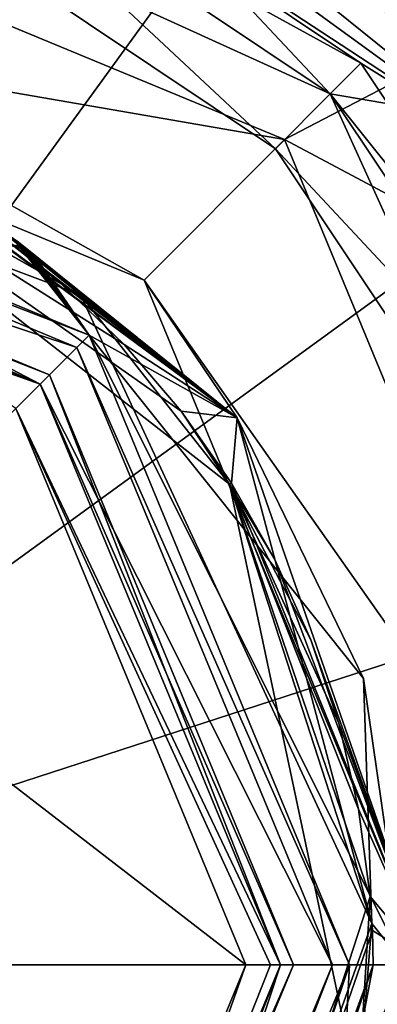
# Model space of a CAD drawing. Header units: millimetres. Extents: x -94 to 205, y -120 to 508.
# Tile 118 of 161: x 6.48 to 10.62, y 299.54 to 310.93. Entities that reach past the tile are written whole.
import ezdxf

# ---------------------------------------------------------------- set-up
doc = ezdxf.new("R2010")
doc.units = ezdxf.units.MM
doc.header["$LTSCALE"] = 65.185185
for name, color, linetype in [('1139', 7, 'CONTINUOUS'), ('1147', 7, 'CONTINUOUS'), ('1154', 7, 'CONTINUOUS'), ('1156', 7, 'CONTINUOUS'), ('1165', 7, 'CONTINUOUS'), ('1166', 7, 'CONTINUOUS'), ('1167', 7, 'CONTINUOUS'), ('1168', 7, 'CONTINUOUS'), ('1170', 7, 'CONTINUOUS'), ('1174', 7, 'CONTINUOUS'), ('1175', 7, 'CONTINUOUS'), ('1176', 7, 'CONTINUOUS'), ('1178', 7, 'CONTINUOUS'), ('1181', 7, 'CONTINUOUS'), ('1188', 7, 'CONTINUOUS'), ('1190', 7, 'CONTINUOUS'), ('1192', 7, 'CONTINUOUS'), ('1195', 7, 'CONTINUOUS'), ('1197', 7, 'CONTINUOUS'), ('1199', 7, 'CONTINUOUS'), ('1351', 7, 'CONTINUOUS'), ('1352', 7, 'CONTINUOUS'), ('1353', 7, 'CONTINUOUS'), ('1357', 7, 'CONTINUOUS'), ('1358', 7, 'CONTINUOUS'), ('1359', 7, 'CONTINUOUS'), ('1360', 7, 'CONTINUOUS'), ('1361', 7, 'CONTINUOUS'), ('1367', 7, 'CONTINUOUS'), ('1368', 7, 'CONTINUOUS'), ('1369', 7, 'CONTINUOUS'), ('1371', 7, 'CONTINUOUS'), ('1441', 7, 'CONTINUOUS'), ('1442', 7, 'CONTINUOUS'), ('1443', 7, 'CONTINUOUS'), ('1444', 7, 'CONTINUOUS'), ('1445', 7, 'CONTINUOUS'), ('1446', 7, 'CONTINUOUS'), ('1447', 7, 'CONTINUOUS'), ('1448', 7, 'CONTINUOUS'), ('1449', 7, 'CONTINUOUS'), ('1450', 7, 'CONTINUOUS'), ('1451', 7, 'CONTINUOUS'), ('1452', 7, 'CONTINUOUS'), ('1453', 7, 'CONTINUOUS'), ('1454', 7, 'CONTINUOUS'), ('1455', 7, 'CONTINUOUS'), ('1456', 7, 'CONTINUOUS'), ('1457', 7, 'CONTINUOUS')]:
    doc.layers.add(name, color=color, linetype=linetype)

msp = doc.modelspace()

# ---------------------------------------------------------------- linework, layer by layer
at = {"layer": '1139', "linetype": 'CONTINUOUS'}
msp.add_3dface([(5.083, 315.645), (16.989, 312.343), (13.308, 309.669), (5.083, 315.645)], dxfattribs=at)
at = {"layer": '1147', "linetype": 'CONTINUOUS'}
for points in [[(13.147, 309.552, 2.3), (5.022, 315.455, 2.3), (13.147, 309.552, 0.2), (13.147, 309.552, 2.3)], [(13.147, 309.552, 0.2), (5.022, 315.455, 2.3), (5.022, 315.455, 0.2), (13.147, 309.552, 0.2)]]:
    msp.add_3dface(points, dxfattribs=at)
at = {"layer": '1154', "linetype": 'CONTINUOUS'}
for points in [[(5.022, 315.455, 2.3), (13.147, 309.552, 2.3), (5.083, 315.645, 2.5), (5.022, 315.455, 2.3)], [(5.083, 315.645, 2.5), (13.147, 309.552, 2.3), (13.308, 309.669, 2.5), (5.083, 315.645, 2.5)]]:
    msp.add_3dface(points, dxfattribs=at)
at = {"layer": '1156', "linetype": 'CONTINUOUS'}
for points in [[(5.083, 315.645), (13.308, 309.669), (5.022, 315.455, 0.2), (5.083, 315.645)], [(13.308, 309.669), (13.147, 309.552, 0.2), (5.022, 315.455, 0.2), (13.308, 309.669)]]:
    msp.add_3dface(points, dxfattribs=at)
at = {"layer": '1165', "linetype": 'CONTINUOUS'}
for points in [[(5.083, 315.645, 2.5), (13.308, 309.669, 2.5), (4.944, 315.217, 2.5), (5.083, 315.645, 2.5)], [(4.944, 315.217, 2.5), (13.308, 309.669, 2.5), (12.944, 309.404, 2.5), (4.944, 315.217, 2.5)]]:
    msp.add_3dface(points, dxfattribs=at)
at = {"layer": '1166', "linetype": 'CONTINUOUS'}
for points in [[(10.076, 310.076, -7), (5.109, 312.334, -6.1), (5.453, 313.165, -7), (10.076, 310.076, -7)], [(9.44, 309.44, -6.1), (5.109, 312.334, -6.1), (10.076, 310.076, -7), (9.44, 309.44, -6.1)], [(13.165, 305.453, -7), (9.44, 309.44, -6.1), (10.076, 310.076, -7), (13.165, 305.453, -7)], [(12.334, 305.109, -6.1), (9.44, 309.44, -6.1), (13.165, 305.453, -7), (12.334, 305.109, -6.1)]]:
    msp.add_3dface(points, dxfattribs=at)
at = {"layer": '1167', "linetype": 'CONTINUOUS'}
for points in [[(10.076, 310.076, -7), (5.453, 313.165, -7), (10.076, 310.076, -8), (10.076, 310.076, -7)], [(10.076, 310.076, -8), (5.453, 313.165, -7), (5.453, 313.165, -8), (10.076, 310.076, -8)], [(13.165, 305.453, -7), (10.076, 310.076, -7), (13.165, 305.453, -8), (13.165, 305.453, -7)], [(13.165, 305.453, -8), (10.076, 310.076, -7), (10.076, 310.076, -8), (13.165, 305.453, -8)]]:
    msp.add_3dface(points, dxfattribs=at)
at = {"layer": '1168', "linetype": 'CONTINUOUS'}
for points in [[(4.79, 314.741, -8.5), (12.54, 309.111, -8.5), (5.645, 313.627, -8.5), (4.79, 314.741, -8.5)], [(5.645, 313.627, -8.5), (12.54, 309.111, -8.5), (10.43, 310.43, -8.5), (5.645, 313.627, -8.5)], [(10.43, 310.43, -8.5), (12.54, 309.111, -8.5), (13.627, 305.645, -8.5), (10.43, 310.43, -8.5)]]:
    msp.add_3dface(points, dxfattribs=at)
at = {"layer": '1170', "linetype": 'CONTINUOUS'}
for points in [[(4.944, 315.217, 2.5), (12.944, 309.404, 2.5), (4.944, 315.217, -8), (4.944, 315.217, 2.5)], [(4.944, 315.217, -8), (12.944, 309.404, 2.5), (12.944, 309.404, -8), (4.944, 315.217, -8)]]:
    msp.add_3dface(points, dxfattribs=at)
at = {"layer": '1174', "linetype": 'CONTINUOUS'}
for points in [[(5.109, 312.334, -6.1), (9.44, 309.44, -6.1), (5.109, 312.334, -0.9), (5.109, 312.334, -6.1)], [(5.109, 312.334, -0.9), (9.44, 309.44, -6.1), (9.44, 309.44, -0.9), (5.109, 312.334, -0.9)], [(9.44, 309.44, -6.1), (12.334, 305.109, -6.1), (9.44, 309.44, -0.9), (9.44, 309.44, -6.1)], [(9.44, 309.44, -0.9), (12.334, 305.109, -6.1), (12.334, 305.109, -0.9), (9.44, 309.44, -0.9)]]:
    msp.add_3dface(points, dxfattribs=at)
at = {"layer": '1175', "linetype": 'CONTINUOUS'}
for points in [[(5.453, 313.165), (10.076, 310.076), (5.453, 313.165, 4), (5.453, 313.165)], [(5.453, 313.165, 4), (10.076, 310.076), (10.076, 310.076, 4), (5.453, 313.165, 4)], [(10.076, 310.076), (13.165, 305.453), (10.076, 310.076, 4), (10.076, 310.076)], [(10.076, 310.076, 4), (13.165, 305.453), (13.165, 305.453, 4), (10.076, 310.076, 4)]]:
    msp.add_3dface(points, dxfattribs=at)
at = {"layer": '1176', "linetype": 'CONTINUOUS'}
for points in [[(5.109, 312.334, -0.9), (9.44, 309.44, -0.9), (5.453, 313.165), (5.109, 312.334, -0.9)], [(9.44, 309.44, -0.9), (10.076, 310.076), (5.453, 313.165), (9.44, 309.44, -0.9)], [(9.44, 309.44, -0.9), (12.334, 305.109, -0.9), (10.076, 310.076), (9.44, 309.44, -0.9)], [(12.334, 305.109, -0.9), (13.165, 305.453), (10.076, 310.076), (12.334, 305.109, -0.9)]]:
    msp.add_3dface(points, dxfattribs=at)
at = {"layer": '1178', "linetype": 'CONTINUOUS'}
for points in [[(13.147, 309.551, 6), (5.624, 317.309, 6), (5.022, 315.455, 6), (13.147, 309.551, 6)], [(14.725, 310.697, 6), (5.624, 317.309, 6), (13.147, 309.551, 6), (14.725, 310.697, 6)]]:
    msp.add_3dface(points, dxfattribs=at)
at = {"layer": '1181', "linetype": 'CONTINUOUS'}
for points in [[(5.624, 317.309, 6), (14.725, 310.697, 6), (9.383, 316.252, 6.234), (5.624, 317.309, 6)], [(9.383, 316.252, 6.234), (14.725, 310.697, 6), (16.252, 309.383, 6.234), (9.383, 316.252, 6.234)], [(15.371, 311.168, 6.8), (9.383, 316.252, 6.234), (16.252, 309.383, 6.234), (15.371, 311.168, 6.8)]]:
    msp.add_3dface(points, dxfattribs=at)
at = {"layer": '1188', "linetype": 'CONTINUOUS'}
for points in [[(12.54, 309.111, -8.5), (4.79, 314.741, -8.5), (4.944, 315.217, -8), (12.54, 309.111, -8.5)], [(12.54, 309.111, -8.5), (4.944, 315.217, -8), (12.944, 309.404, -8), (12.54, 309.111, -8.5)]]:
    msp.add_3dface(points, dxfattribs=at)
at = {"layer": '1190', "linetype": 'CONTINUOUS'}
for points in [[(5.453, 313.165, -8), (5.645, 313.627, -8.5), (10.43, 310.43, -8.5), (5.453, 313.165, -8)], [(10.076, 310.076, -8), (5.453, 313.165, -8), (10.43, 310.43, -8.5), (10.076, 310.076, -8)], [(10.076, 310.076, -8), (10.43, 310.43, -8.5), (13.627, 305.645, -8.5), (10.076, 310.076, -8)], [(13.165, 305.453, -8), (10.076, 310.076, -8), (13.627, 305.645, -8.5), (13.165, 305.453, -8)]]:
    msp.add_3dface(points, dxfattribs=at)
at = {"layer": '1192', "linetype": 'CONTINUOUS'}
for points in [[(5.453, 313.165, 4), (10.076, 310.076, 4), (5.022, 315.455, 6), (5.453, 313.165, 4)], [(10.076, 310.076, 4), (13.147, 309.551, 6), (5.022, 315.455, 6), (10.076, 310.076, 4)], [(10.076, 310.076, 4), (13.165, 305.453, 4), (13.147, 309.551, 6), (10.076, 310.076, 4)]]:
    msp.add_3dface(points, dxfattribs=at)
at = {"layer": '1195', "linetype": 'CONTINUOUS'}
msp.add_3dface([(5.253, 316.168, 4), (15.371, 311.168, 4), (13.753, 309.992, 4), (5.253, 316.168, 4)], dxfattribs=at)
at = {"layer": '1197', "linetype": 'CONTINUOUS'}
for points in [[(5.253, 316.168, 4), (13.753, 309.992, 4), (5.253, 316.168, 2.5), (5.253, 316.168, 4)], [(5.253, 316.168, 2.5), (13.753, 309.992, 4), (13.753, 309.992, 2.5), (5.253, 316.168, 2.5)]]:
    msp.add_3dface(points, dxfattribs=at)
at = {"layer": '1199', "linetype": 'CONTINUOUS'}
msp.add_3dface([(5.253, 316.168, 2.5), (13.753, 309.992, 2.5), (15.371, 311.168, 2.5), (5.253, 316.168, 2.5)], dxfattribs=at)
at = {"layer": '1351', "linetype": 'CONTINUOUS'}
for points in [[(10.352, 331.86, 70.5), (0, 333.5, 70.5), (0, 300, 73.5), (10.352, 331.86, 70.5)], [(19.691, 327.102, 70.5), (10.352, 331.86, 70.5), (0, 300, 73.5), (19.691, 327.102, 70.5)], [(27.102, 319.691, 70.5), (19.691, 327.102, 70.5), (0, 300, 73.5), (27.102, 319.691, 70.5)], [(31.86, 310.352, 70.5), (27.102, 319.691, 70.5), (0, 300, 73.5), (31.86, 310.352, 70.5)], [(16.817, 300, 72.749), (31.86, 310.352, 70.5), (0, 300, 73.5), (16.817, 300, 72.749)]]:
    msp.add_3dface(points, dxfattribs=at)
at = {"layer": '1352', "linetype": 'CONTINUOUS'}
for points in [[(-0.564, 266.505, 70.5), (9.922, 268.003, 70.5), (0, 300, 73.5), (-0.564, 266.505, 70.5)], [(9.922, 268.003, 70.5), (19.416, 272.7, 70.5), (0, 300, 73.5), (9.922, 268.003, 70.5)], [(19.416, 272.7, 70.5), (26.969, 280.127, 70.5), (0, 300, 73.5), (19.416, 272.7, 70.5)], [(26.969, 280.127, 70.5), (31.825, 289.541, 70.5), (0, 300, 73.5), (26.969, 280.127, 70.5)], [(31.825, 289.541, 70.5), (33.5, 300, 70.5), (0, 300, 73.5), (31.825, 289.541, 70.5)], [(33.5, 300, 70.5), (16.817, 300, 72.749), (0, 300, 73.5), (33.5, 300, 70.5)]]:
    msp.add_3dface(points, dxfattribs=at)
at = {"layer": '1353', "linetype": 'CONTINUOUS'}
for points in [[(0, 313.5, 57.5), (9.546, 309.546, 57.5), (0, 311.2, 57.5), (0, 313.5, 57.5)], [(0, 311.2, 57.5), (9.546, 309.546, 57.5), (7.92, 307.92, 57.5), (0, 311.2, 57.5)], [(9.546, 309.546, 57.5), (13.5, 300, 57.5), (7.92, 307.92, 57.5), (9.546, 309.546, 57.5)], [(7.92, 307.92, 57.5), (13.5, 300, 57.5), (11.2, 300, 57.5), (7.92, 307.92, 57.5)], [(11.2, 300, 57.5), (9.546, 290.454, 57.5), (7.92, 292.08, 57.5), (11.2, 300, 57.5)], [(13.5, 300, 57.5), (9.546, 290.454, 57.5), (11.2, 300, 57.5), (13.5, 300, 57.5)]]:
    msp.add_3dface(points, dxfattribs=at)
at = {"layer": '1357', "linetype": 'CONTINUOUS'}
for points in [[(0, 311.2, 57.5), (7.92, 307.92, 57.5), (3.399, 310.462, 57.7), (0, 311.2, 57.5)], [(7.92, 307.92, 57.5), (8.998, 306.327, 57.7), (3.399, 310.462, 57.7), (7.92, 307.92, 57.5)], [(4.836, 309.639, 57.916), (8.998, 306.327, 57.7), (5.308, 309.063, 58.196), (4.836, 309.639, 57.916)], [(5.308, 309.063, 58.196), (8.998, 306.327, 57.7), (6.162, 308.51, 58.193), (5.308, 309.063, 58.196)], [(6.162, 308.51, 58.193), (8.998, 306.327, 57.7), (6.958, 307.879, 58.189), (6.162, 308.51, 58.193)], [(6.958, 307.879, 58.189), (8.998, 306.327, 57.7), (7.689, 307.174, 58.184), (6.958, 307.879, 58.189)], [(7.92, 307.92, 57.5), (11.2, 300, 57.5), (8.998, 306.327, 57.7), (7.92, 307.92, 57.5)], [(7.689, 307.174, 58.184), (8.998, 306.327, 57.7), (8.35, 306.402, 58.179), (7.689, 307.174, 58.184)], [(8.35, 306.402, 58.179), (8.998, 306.327, 57.7), (8.933, 305.57, 58.173), (8.35, 306.402, 58.179)], [(8.998, 306.327, 57.7), (11.2, 300, 57.5), (8.933, 305.57, 58.173), (8.998, 306.327, 57.7)], [(8.933, 305.57, 58.173), (11.2, 300, 57.5), (9.434, 304.686, 58.166), (8.933, 305.57, 58.173)], [(9.434, 304.686, 58.166), (11.2, 300, 57.5), (9.849, 303.758, 58.159), (9.434, 304.686, 58.166)], [(9.849, 303.758, 58.159), (11.2, 300, 57.5), (10.173, 302.793, 58.151), (9.849, 303.758, 58.159)], [(10.173, 302.793, 58.151), (11.2, 300, 57.5), (10.403, 301.801, 58.142), (10.173, 302.793, 58.151)], [(10.403, 301.801, 58.142), (11.2, 300, 57.5), (10.537, 300.791, 58.133), (10.403, 301.801, 58.142)], [(10.537, 300.791, 58.133), (11.2, 300, 57.5), (10.563, 300.396, 58.13), (10.537, 300.791, 58.133)], [(10.563, 300.396, 58.13), (11.2, 300, 57.5), (10.574, 300, 58.126), (10.563, 300.396, 58.13)]]:
    msp.add_3dface(points, dxfattribs=at)
at = {"layer": '1358', "linetype": 'CONTINUOUS'}
for points in [[(11.2, 300, 57.5), (7.92, 292.08, 57.5), (10.574, 300, 58.126), (11.2, 300, 57.5)], [(10.574, 300, 58.126), (7.92, 292.08, 57.5), (9.799, 295.927, 58.088), (10.574, 300, 58.126)]]:
    msp.add_3dface(points, dxfattribs=at)
at = {"layer": '1359', "linetype": 'CONTINUOUS'}
for points in [[(9.546, 309.546, 57.5), (0, 313.5, 57.5), (9.546, 309.546, 69.5), (9.546, 309.546, 57.5)], [(9.546, 309.546, 69.5), (0, 313.5, 57.5), (0, 313.5, 69.5), (9.546, 309.546, 69.5)], [(13.5, 300, 57.5), (9.546, 309.546, 57.5), (13.5, 300, 69.5), (13.5, 300, 57.5)], [(13.5, 300, 69.5), (9.546, 309.546, 57.5), (9.546, 309.546, 69.5), (13.5, 300, 69.5)]]:
    msp.add_3dface(points, dxfattribs=at)
at = {"layer": '1360', "linetype": 'CONTINUOUS'}
for points in [[(22.248, 316.164, 69.5), (9.546, 309.546, 69.5), (0, 313.5, 69.5), (22.248, 316.164, 69.5)], [(22.248, 316.164, 69.5), (27.5, 300, 69.5), (9.546, 309.546, 69.5), (22.248, 316.164, 69.5)], [(27.5, 300, 69.5), (13.5, 300, 69.5), (9.546, 309.546, 69.5), (27.5, 300, 69.5)], [(13.5, 300, 69.5), (22.248, 283.836, 69.5), (9.546, 290.454, 69.5), (13.5, 300, 69.5)]]:
    msp.add_3dface(points, dxfattribs=at)
at = {"layer": '1361', "linetype": 'CONTINUOUS'}
for points in [[(9.546, 290.454, 57.5), (13.5, 300, 57.5), (9.546, 290.454, 69.5), (9.546, 290.454, 57.5)], [(13.5, 300, 57.5), (13.5, 300, 69.5), (9.546, 290.454, 69.5), (13.5, 300, 57.5)]]:
    msp.add_3dface(points, dxfattribs=at)
at = {"layer": '1367', "linetype": 'CONTINUOUS'}
for points in [[(0, 310.3, 57), (7.283, 307.283, 57), (0, 310.1, 57), (0, 310.3, 57)], [(0, 310.1, 57), (7.283, 307.283, 57), (7.142, 307.142, 57), (0, 310.1, 57)], [(7.283, 307.283, 57), (10.3, 300, 57), (7.142, 307.142, 57), (7.283, 307.283, 57)], [(7.142, 307.142, 57), (10.3, 300, 57), (10.1, 300, 57), (7.142, 307.142, 57)], [(10.1, 300, 57), (7.283, 292.717, 57), (7.142, 292.858, 57), (10.1, 300, 57)], [(10.3, 300, 57), (7.283, 292.717, 57), (10.1, 300, 57), (10.3, 300, 57)]]:
    msp.add_3dface(points, dxfattribs=at)
at = {"layer": '1368', "linetype": 'CONTINUOUS'}
for points in [[(9.5, 300, 60.3), (9.5, 300, 57.6), (6.718, 293.282, 57.6), (9.5, 300, 60.3)], [(6.718, 293.282, 60.3), (9.5, 300, 60.3), (6.718, 293.282, 57.6), (6.718, 293.282, 60.3)]]:
    msp.add_3dface(points, dxfattribs=at)
at = {"layer": '1369', "linetype": 'CONTINUOUS'}
for points in [[(6.436, 306.433, 65), (9.1, 300, 65), (3.96, 303.96, 65), (6.436, 306.433, 65)], [(9.1, 300, 65), (5.6, 300, 65), (3.96, 303.96, 65), (9.1, 300, 65)], [(9.1, 300, 65), (6.436, 293.567, 65), (5.6, 300, 65), (9.1, 300, 65)]]:
    msp.add_3dface(points, dxfattribs=at)
at = {"layer": '1371', "linetype": 'CONTINUOUS'}
for points in [[(6.718, 306.718, 60.3), (0, 309.5, 60.3), (6.718, 306.718, 57.6), (6.718, 306.718, 60.3)], [(6.718, 306.718, 57.6), (0, 309.5, 60.3), (0, 309.5, 57.6), (6.718, 306.718, 57.6)], [(9.5, 300, 57.6), (9.5, 300, 60.3), (6.718, 306.718, 60.3), (9.5, 300, 57.6)], [(9.5, 300, 57.6), (6.718, 306.718, 60.3), (6.718, 306.718, 57.6), (9.5, 300, 57.6)]]:
    msp.add_3dface(points, dxfattribs=at)
at = {"layer": '1441', "linetype": 'CONTINUOUS'}
for points in [[(9.5, 300, 60.3), (6.718, 293.282, 60.3), (9.65, 300, 60.45), (9.5, 300, 60.3)], [(9.65, 300, 60.45), (6.718, 293.282, 60.3), (6.824, 293.176, 60.45), (9.65, 300, 60.45)]]:
    msp.add_3dface(points, dxfattribs=at)
at = {"layer": '1442', "linetype": 'CONTINUOUS'}
for points in [[(9.65, 300, 60.45), (6.824, 293.176, 60.45), (9.65, 300, 62.1), (9.65, 300, 60.45)], [(9.65, 300, 62.1), (6.824, 293.176, 60.45), (6.824, 293.176, 62.1), (9.65, 300, 62.1)]]:
    msp.add_3dface(points, dxfattribs=at)
at = {"layer": '1443', "linetype": 'CONTINUOUS'}
for points in [[(9.5, 300, 62.25), (6.824, 293.176, 62.1), (6.718, 293.282, 62.25), (9.5, 300, 62.25)], [(9.65, 300, 62.1), (6.824, 293.176, 62.1), (9.5, 300, 62.25), (9.65, 300, 62.1)]]:
    msp.add_3dface(points, dxfattribs=at)
at = {"layer": '1444', "linetype": 'CONTINUOUS'}
for points in [[(9.5, 300, 62.25), (6.718, 293.282, 62.25), (9.5, 300, 64.6), (9.5, 300, 62.25)], [(9.5, 300, 64.6), (6.718, 293.282, 62.25), (6.718, 293.282, 64.6), (9.5, 300, 64.6)]]:
    msp.add_3dface(points, dxfattribs=at)
at = {"layer": '1445', "linetype": 'CONTINUOUS'}
for points in [[(0, 309.5, 60.3), (6.718, 306.718, 60.3), (0, 309.65, 60.45), (0, 309.5, 60.3)], [(0, 309.65, 60.45), (6.718, 306.718, 60.3), (6.824, 306.824, 60.45), (0, 309.65, 60.45)], [(6.718, 306.718, 60.3), (9.5, 300, 60.3), (6.824, 306.824, 60.45), (6.718, 306.718, 60.3)], [(9.5, 300, 60.3), (9.65, 300, 60.45), (6.824, 306.824, 60.45), (9.5, 300, 60.3)]]:
    msp.add_3dface(points, dxfattribs=at)
at = {"layer": '1446', "linetype": 'CONTINUOUS'}
for points in [[(0, 309.65, 60.45), (6.824, 306.824, 60.45), (0, 309.65, 62.1), (0, 309.65, 60.45)], [(0, 309.65, 62.1), (6.824, 306.824, 60.45), (6.824, 306.824, 62.1), (0, 309.65, 62.1)], [(9.65, 300, 60.45), (9.65, 300, 62.1), (6.824, 306.824, 62.1), (9.65, 300, 60.45)], [(6.824, 306.824, 60.45), (9.65, 300, 60.45), (6.824, 306.824, 62.1), (6.824, 306.824, 60.45)]]:
    msp.add_3dface(points, dxfattribs=at)
at = {"layer": '1447', "linetype": 'CONTINUOUS'}
for points in [[(0, 309.65, 62.1), (6.824, 306.824, 62.1), (0, 309.5, 62.25), (0, 309.65, 62.1)], [(0, 309.5, 62.25), (6.824, 306.824, 62.1), (6.718, 306.718, 62.25), (0, 309.5, 62.25)], [(6.824, 306.824, 62.1), (9.65, 300, 62.1), (6.718, 306.718, 62.25), (6.824, 306.824, 62.1)], [(9.65, 300, 62.1), (9.5, 300, 62.25), (6.718, 306.718, 62.25), (9.65, 300, 62.1)]]:
    msp.add_3dface(points, dxfattribs=at)
at = {"layer": '1448', "linetype": 'CONTINUOUS'}
for points in [[(0, 309.5, 62.25), (6.718, 306.718, 62.25), (0, 309.5, 64.6), (0, 309.5, 62.25)], [(0, 309.5, 64.6), (6.718, 306.718, 62.25), (6.718, 306.718, 64.6), (0, 309.5, 64.6)], [(9.5, 300, 62.25), (9.5, 300, 64.6), (6.718, 306.718, 64.6), (9.5, 300, 62.25)], [(6.718, 306.718, 62.25), (9.5, 300, 62.25), (6.718, 306.718, 64.6), (6.718, 306.718, 62.25)]]:
    msp.add_3dface(points, dxfattribs=at)
at = {"layer": '1449', "linetype": 'CONTINUOUS'}
for points in [[(7.283, 292.717, 57), (10.3, 300, 57), (7.698, 292.334, 57.564), (7.283, 292.717, 57)], [(7.698, 292.334, 57.564), (10.3, 300, 57), (10.077, 295.84, 57.602), (7.698, 292.334, 57.564)], [(10.3, 300, 57), (10.94, 300, 57.64), (10.077, 295.84, 57.602), (10.3, 300, 57)]]:
    msp.add_3dface(points, dxfattribs=at)
at = {"layer": '1450', "linetype": 'CONTINUOUS'}
for points in [[(3.399, 310.462, 57.7), (8.998, 306.327, 57.7), (6.467, 308.357, 57.267), (3.399, 310.462, 57.7)], [(7.283, 307.283, 57), (0, 310.3, 57), (6.493, 308.285, 57.226), (7.283, 307.283, 57)], [(6.493, 308.285, 57.226), (0, 310.3, 57), (6.447, 308.318, 57.224), (6.493, 308.285, 57.226)], [(6.467, 308.357, 57.267), (8.998, 306.327, 57.7), (6.512, 308.318, 57.264), (6.467, 308.357, 57.267)], [(6.53, 308.257, 57.228), (7.283, 307.283, 57), (6.493, 308.285, 57.226), (6.53, 308.257, 57.228)], [(6.512, 308.318, 57.264), (8.998, 306.327, 57.7), (6.549, 308.287, 57.262), (6.512, 308.318, 57.264)], [(6.561, 308.235, 57.229), (7.283, 307.283, 57), (6.53, 308.257, 57.228), (6.561, 308.235, 57.229)], [(6.549, 308.287, 57.262), (8.998, 306.327, 57.7), (6.578, 308.26, 57.26), (6.549, 308.287, 57.262)], [(6.586, 308.217, 57.23), (7.283, 307.283, 57), (6.561, 308.235, 57.229), (6.586, 308.217, 57.23)], [(6.578, 308.26, 57.26), (8.998, 306.327, 57.7), (6.602, 308.239, 57.258), (6.578, 308.26, 57.26)], [(6.606, 308.202, 57.232), (7.283, 307.283, 57), (6.586, 308.217, 57.23), (6.606, 308.202, 57.232)], [(6.602, 308.239, 57.258), (8.998, 306.327, 57.7), (6.621, 308.221, 57.256), (6.602, 308.239, 57.258)], [(6.621, 308.221, 57.256), (8.998, 306.327, 57.7), (6.637, 308.207, 57.255), (6.621, 308.221, 57.256)], [(6.623, 308.19, 57.233), (7.283, 307.283, 57), (6.606, 308.202, 57.232), (6.623, 308.19, 57.233)], [(6.637, 308.18, 57.234), (7.283, 307.283, 57), (6.623, 308.19, 57.233), (6.637, 308.18, 57.234)], [(6.637, 308.207, 57.255), (8.998, 306.327, 57.7), (6.649, 308.195, 57.253), (6.637, 308.207, 57.255)], [(6.648, 308.173, 57.235), (7.283, 307.283, 57), (6.637, 308.18, 57.234), (6.648, 308.173, 57.235)], [(6.658, 308.166, 57.236), (7.283, 307.283, 57), (6.648, 308.173, 57.235), (6.658, 308.166, 57.236)], [(6.649, 308.195, 57.253), (8.998, 306.327, 57.7), (6.659, 308.185, 57.252), (6.649, 308.195, 57.253)], [(6.665, 308.161, 57.237), (7.283, 307.283, 57), (6.658, 308.166, 57.236), (6.665, 308.161, 57.237)], [(6.659, 308.185, 57.252), (8.998, 306.327, 57.7), (6.668, 308.177, 57.251), (6.659, 308.185, 57.252)], [(6.671, 308.157, 57.238), (7.283, 307.283, 57), (6.665, 308.161, 57.237), (6.671, 308.157, 57.238)], [(6.668, 308.177, 57.251), (8.998, 306.327, 57.7), (6.674, 308.17, 57.249), (6.668, 308.177, 57.251)], [(6.677, 308.154, 57.239), (7.283, 307.283, 57), (6.671, 308.157, 57.238), (6.677, 308.154, 57.239)], [(6.674, 308.17, 57.249), (8.998, 306.327, 57.7), (6.679, 308.165, 57.248), (6.674, 308.17, 57.249)], [(6.681, 308.152, 57.24), (7.283, 307.283, 57), (6.677, 308.154, 57.239), (6.681, 308.152, 57.24)], [(6.679, 308.165, 57.248), (8.998, 306.327, 57.7), (6.683, 308.16, 57.247), (6.679, 308.165, 57.248)], [(6.684, 308.151, 57.241), (7.283, 307.283, 57), (6.681, 308.152, 57.24), (6.684, 308.151, 57.241)], [(6.683, 308.16, 57.247), (8.998, 306.327, 57.7), (6.686, 308.156, 57.246), (6.683, 308.16, 57.247)], [(6.687, 308.15, 57.242), (7.283, 307.283, 57), (6.684, 308.151, 57.241), (6.687, 308.15, 57.242)], [(6.686, 308.156, 57.246), (8.998, 306.327, 57.7), (6.688, 308.153, 57.245), (6.686, 308.156, 57.246)], [(6.689, 308.15, 57.244), (7.283, 307.283, 57), (6.687, 308.15, 57.242), (6.689, 308.15, 57.244)], [(6.688, 308.153, 57.245), (8.998, 306.327, 57.7), (6.689, 308.15, 57.244), (6.688, 308.153, 57.245)], [(8.998, 306.327, 57.7), (7.283, 307.283, 57), (6.689, 308.15, 57.244), (8.998, 306.327, 57.7)], [(7.283, 307.283, 57), (8.998, 306.327, 57.7), (10.459, 303.31, 57.67), (7.283, 307.283, 57)], [(10.3, 300, 57), (7.283, 307.283, 57), (10.94, 300, 57.64), (10.3, 300, 57)], [(10.94, 300, 57.64), (7.283, 307.283, 57), (10.459, 303.31, 57.67), (10.94, 300, 57.64)]]:
    msp.add_3dface(points, dxfattribs=at)
at = {"layer": '1451', "linetype": 'CONTINUOUS'}
for points in [[(9.5, 300, 57.6), (7.142, 292.858, 57), (6.718, 293.282, 57.6), (9.5, 300, 57.6)], [(10.1, 300, 57), (7.142, 292.858, 57), (9.5, 300, 57.6), (10.1, 300, 57)]]:
    msp.add_3dface(points, dxfattribs=at)
at = {"layer": '1452', "linetype": 'CONTINUOUS'}
for points in [[(0, 310.1, 57), (7.142, 307.142, 57), (0, 309.5, 57.6), (0, 310.1, 57)], [(7.142, 307.142, 57), (6.718, 306.718, 57.6), (0, 309.5, 57.6), (7.142, 307.142, 57)], [(7.142, 307.142, 57), (10.1, 300, 57), (6.718, 306.718, 57.6), (7.142, 307.142, 57)], [(10.1, 300, 57), (9.5, 300, 57.6), (6.718, 306.718, 57.6), (10.1, 300, 57)]]:
    msp.add_3dface(points, dxfattribs=at)
at = {"layer": '1453', "linetype": 'CONTINUOUS'}
for points in [[(0, 309.1, 65), (0, 309.5, 64.6), (6.718, 306.718, 64.6), (0, 309.1, 65)], [(3.484, 308.407, 65), (0, 309.1, 65), (6.718, 306.718, 64.6), (3.484, 308.407, 65)], [(6.436, 306.433, 65), (3.484, 308.407, 65), (6.718, 306.718, 64.6), (6.436, 306.433, 65)], [(9.5, 300, 64.6), (6.436, 306.433, 65), (6.718, 306.718, 64.6), (9.5, 300, 64.6)], [(9.1, 300, 65), (6.436, 306.433, 65), (9.383, 300, 64.883), (9.1, 300, 65)], [(6.436, 306.433, 65), (9.5, 300, 64.6), (9.383, 300, 64.883), (6.436, 306.433, 65)]]:
    msp.add_3dface(points, dxfattribs=at)
at = {"layer": '1454', "linetype": 'CONTINUOUS'}
for points in [[(6.436, 293.567, 65), (9.1, 300, 65), (6.718, 293.282, 64.6), (6.436, 293.567, 65)], [(6.718, 293.282, 64.6), (9.1, 300, 65), (9.383, 300, 64.883), (6.718, 293.282, 64.6)], [(9.5, 300, 64.6), (6.718, 293.282, 64.6), (9.383, 300, 64.883), (9.5, 300, 64.6)]]:
    msp.add_3dface(points, dxfattribs=at)
at = {"layer": '1455', "linetype": 'CONTINUOUS'}
for points in [[(4.836, 309.639, 57.916), (-0.32, 310.562, 58.133), (7.185, 307.748, 58.01), (4.836, 309.639, 57.916)], [(8.998, 306.327, 57.7), (4.836, 309.639, 57.916), (7.185, 307.748, 58.01), (8.998, 306.327, 57.7)], [(10.556, 300.476, 57.886), (8.998, 306.327, 57.7), (7.185, 307.748, 58.01), (10.556, 300.476, 57.886)], [(10.459, 303.31, 57.67), (8.998, 306.327, 57.7), (10.556, 300.476, 57.886), (10.459, 303.31, 57.67)], [(10.94, 300, 57.64), (10.459, 303.31, 57.67), (10.556, 300.476, 57.886), (10.94, 300, 57.64)], [(7.854, 292.931, 57.762), (10.94, 300, 57.64), (10.556, 300.476, 57.886), (7.854, 292.931, 57.762)], [(10.077, 295.84, 57.602), (10.94, 300, 57.64), (7.854, 292.931, 57.762), (10.077, 295.84, 57.602)]]:
    msp.add_3dface(points, dxfattribs=at)
at = {"layer": '1456', "linetype": 'CONTINUOUS'}
for points in [[(10.537, 300.791, 58.133), (10.563, 300.396, 58.13), (8.061, 293.168, 58.01), (10.537, 300.791, 58.133)], [(10.563, 300.396, 58.13), (10.574, 300, 58.126), (8.061, 293.168, 58.01), (10.563, 300.396, 58.13)], [(10.574, 300, 58.126), (9.799, 295.927, 58.088), (8.061, 293.168, 58.01), (10.574, 300, 58.126)]]:
    msp.add_3dface(points, dxfattribs=at)
at = {"layer": '1457', "linetype": 'CONTINUOUS'}
for points in [[(-0.32, 310.562, 58.133), (3.237, 309.988, 58.2), (7.185, 307.748, 58.01), (-0.32, 310.562, 58.133)], [(3.237, 309.988, 58.2), (6.162, 308.51, 58.193), (6.958, 307.879, 58.189), (3.237, 309.988, 58.2)], [(3.237, 309.988, 58.2), (6.958, 307.879, 58.189), (7.689, 307.174, 58.184), (3.237, 309.988, 58.2)], [(3.237, 309.988, 58.2), (7.689, 307.174, 58.184), (8.35, 306.402, 58.179), (3.237, 309.988, 58.2)], [(3.237, 309.988, 58.2), (8.35, 306.402, 58.179), (8.909, 305.558, 58.089), (3.237, 309.988, 58.2)], [(7.185, 307.748, 58.01), (3.237, 309.988, 58.2), (8.909, 305.558, 58.089), (7.185, 307.748, 58.01)], [(6.467, 308.357, 57.267), (6.512, 308.318, 57.264), (6.447, 308.318, 57.224), (6.467, 308.357, 57.267)], [(6.512, 308.318, 57.264), (6.493, 308.285, 57.226), (6.447, 308.318, 57.224), (6.512, 308.318, 57.264)], [(6.512, 308.318, 57.264), (6.549, 308.287, 57.262), (6.493, 308.285, 57.226), (6.512, 308.318, 57.264)], [(6.549, 308.287, 57.262), (6.53, 308.257, 57.228), (6.493, 308.285, 57.226), (6.549, 308.287, 57.262)], [(6.549, 308.287, 57.262), (6.578, 308.26, 57.26), (6.53, 308.257, 57.228), (6.549, 308.287, 57.262)], [(6.578, 308.26, 57.26), (6.561, 308.235, 57.229), (6.53, 308.257, 57.228), (6.578, 308.26, 57.26)], [(6.578, 308.26, 57.26), (6.602, 308.239, 57.258), (6.561, 308.235, 57.229), (6.578, 308.26, 57.26)], [(6.602, 308.239, 57.258), (6.586, 308.217, 57.23), (6.561, 308.235, 57.229), (6.602, 308.239, 57.258)], [(6.602, 308.239, 57.258), (6.621, 308.221, 57.256), (6.586, 308.217, 57.23), (6.602, 308.239, 57.258)], [(6.621, 308.221, 57.256), (6.606, 308.202, 57.232), (6.586, 308.217, 57.23), (6.621, 308.221, 57.256)], [(6.621, 308.221, 57.256), (6.637, 308.207, 57.255), (6.606, 308.202, 57.232), (6.621, 308.221, 57.256)], [(6.637, 308.207, 57.255), (6.623, 308.19, 57.233), (6.606, 308.202, 57.232), (6.637, 308.207, 57.255)], [(6.637, 308.207, 57.255), (6.637, 308.18, 57.234), (6.623, 308.19, 57.233), (6.637, 308.207, 57.255)], [(6.637, 308.207, 57.255), (6.649, 308.195, 57.253), (6.637, 308.18, 57.234), (6.637, 308.207, 57.255)], [(6.649, 308.195, 57.253), (6.648, 308.173, 57.235), (6.637, 308.18, 57.234), (6.649, 308.195, 57.253)], [(6.649, 308.195, 57.253), (6.659, 308.185, 57.252), (6.648, 308.173, 57.235), (6.649, 308.195, 57.253)], [(6.659, 308.185, 57.252), (6.658, 308.166, 57.236), (6.648, 308.173, 57.235), (6.659, 308.185, 57.252)], [(6.659, 308.185, 57.252), (6.668, 308.177, 57.251), (6.658, 308.166, 57.236), (6.659, 308.185, 57.252)], [(6.668, 308.177, 57.251), (6.665, 308.161, 57.237), (6.658, 308.166, 57.236), (6.668, 308.177, 57.251)], [(6.668, 308.177, 57.251), (6.674, 308.17, 57.249), (6.665, 308.161, 57.237), (6.668, 308.177, 57.251)], [(6.674, 308.17, 57.249), (6.671, 308.157, 57.238), (6.665, 308.161, 57.237), (6.674, 308.17, 57.249)], [(6.674, 308.17, 57.249), (6.679, 308.165, 57.248), (6.671, 308.157, 57.238), (6.674, 308.17, 57.249)], [(6.679, 308.165, 57.248), (6.677, 308.154, 57.239), (6.671, 308.157, 57.238), (6.679, 308.165, 57.248)], [(6.679, 308.165, 57.248), (6.683, 308.16, 57.247), (6.677, 308.154, 57.239), (6.679, 308.165, 57.248)], [(6.683, 308.16, 57.247), (6.681, 308.152, 57.24), (6.677, 308.154, 57.239), (6.683, 308.16, 57.247)], [(6.683, 308.16, 57.247), (6.686, 308.156, 57.246), (6.681, 308.152, 57.24), (6.683, 308.16, 57.247)], [(6.686, 308.156, 57.246), (6.684, 308.151, 57.241), (6.681, 308.152, 57.24), (6.686, 308.156, 57.246)], [(6.686, 308.156, 57.246), (6.688, 308.153, 57.245), (6.684, 308.151, 57.241), (6.686, 308.156, 57.246)], [(6.688, 308.153, 57.245), (6.687, 308.15, 57.242), (6.684, 308.151, 57.241), (6.688, 308.153, 57.245)], [(6.688, 308.153, 57.245), (6.689, 308.15, 57.244), (6.687, 308.15, 57.242), (6.688, 308.153, 57.245)], [(10.556, 300.476, 57.886), (7.185, 307.748, 58.01), (8.909, 305.558, 58.089), (10.556, 300.476, 57.886)], [(8.35, 306.402, 58.179), (8.933, 305.57, 58.173), (8.909, 305.558, 58.089), (8.35, 306.402, 58.179)], [(8.933, 305.57, 58.173), (9.434, 304.686, 58.166), (8.909, 305.558, 58.089), (8.933, 305.57, 58.173)], [(9.434, 304.686, 58.166), (9.849, 303.758, 58.159), (8.909, 305.558, 58.089), (9.434, 304.686, 58.166)], [(9.849, 303.758, 58.159), (10.173, 302.793, 58.151), (8.909, 305.558, 58.089), (9.849, 303.758, 58.159)], [(10.173, 302.793, 58.151), (10.403, 301.801, 58.142), (8.909, 305.558, 58.089), (10.173, 302.793, 58.151)], [(10.403, 301.801, 58.142), (10.537, 300.791, 58.133), (8.909, 305.558, 58.089), (10.403, 301.801, 58.142)], [(10.537, 300.791, 58.133), (10.397, 298.533, 57.978), (8.909, 305.558, 58.089), (10.537, 300.791, 58.133)], [(10.397, 298.533, 57.978), (10.556, 300.476, 57.886), (8.909, 305.558, 58.089), (10.397, 298.533, 57.978)], [(10.537, 300.791, 58.133), (8.061, 293.168, 58.01), (10.397, 298.533, 57.978), (10.537, 300.791, 58.133)], [(7.854, 292.931, 57.762), (10.556, 300.476, 57.886), (10.397, 298.533, 57.978), (7.854, 292.931, 57.762)]]:
    msp.add_3dface(points, dxfattribs=at)

doc.saveas('drawing.dxf')
